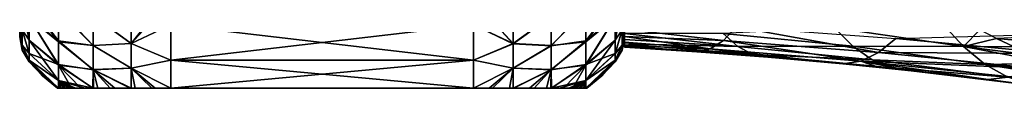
# Model space of a CAD drawing. Header units: metres. Extents: x 26 to 263, y -109 to 109.
# Tile 6 of 256: x 46.76 to 72.8, y -88.3 to -87.02. Entities that reach past the tile are written whole.
import ezdxf

# ---------------------------------------------------------------- set-up
doc = ezdxf.new("R2010")
doc.units = ezdxf.units.M
doc.layers.add('solid_500750', color=7, linetype='CONTINUOUS')

msp = doc.modelspace()

# ---------------------------------------------------------------- linework, layer by layer
at = {"layer": 'solid_500750'}
for points in [[(46.825184, -86.100449, -12.163285), (47.010601, -86.440231, -12.172522), (47.010601, -87.031418, -10.731895)], [(46.825184, -86.760963, -10.568678), (46.825184, -86.100449, -12.163285), (47.010601, -87.031418, -10.731895)], [(47.788795, -87.045441, -1.780846), (47.010601, -86.041283, -1.428629), (47.010601, -86.438553, -2.16349)], [(47.788795, -87.045441, -1.780846), (47.788795, -86.213692, -0.370962), (47.010601, -86.041283, -1.428629)], [(47.010601, -86.043388, -12.9072), (47.788795, -86.263443, -13.895333), (47.788795, -87.073563, -12.502111)], [(47.010601, -86.440231, -12.172522), (47.010601, -86.043388, -12.9072), (47.788795, -87.073563, -12.502111)], [(61.730698, -87.047089, -12.558091), (62.510601, -86.037811, -12.91666), (62.510601, -86.435806, -12.181485)], [(61.730698, -87.047089, -12.558091), (61.730698, -86.219017, -13.962914), (62.510601, -86.037811, -12.91666)], [(62.510601, -86.048042, -1.44011), (61.730698, -86.264931, -0.444035), (61.730698, -87.073166, -1.833656)], [(62.510601, -86.443932, -2.174389), (62.510601, -86.048042, -1.44011), (61.730698, -87.073166, -1.833656)], [(62.696014, -86.100449, -2.176126), (62.510601, -86.443932, -2.174389), (62.510601, -87.033394, -3.61347)], [(62.696014, -86.100449, -2.176126), (62.510601, -87.033394, -3.61347), (62.696014, -86.760963, -3.770733)], [(46.825184, -86.760963, -3.770733), (47.010601, -87.030487, -3.604707), (47.010601, -86.438553, -2.16349)], [(47.788795, -87.677925, -3.290656), (47.010601, -86.438553, -2.16349), (47.010601, -87.030487, -3.604707)], [(47.788795, -87.677925, -3.290656), (47.788795, -87.045441, -1.780846), (47.010601, -86.438553, -2.16349)], [(47.010601, -86.440231, -12.172522), (47.788795, -87.073563, -12.502111), (47.788795, -87.690041, -11.013042)], [(47.010601, -87.031418, -10.731895), (47.010601, -86.440231, -12.172522), (47.788795, -87.690041, -11.013042)], [(48.702442, -87.170189, -0.883924), (47.788795, -86.213692, -0.370962), (47.788795, -87.045441, -1.780846)], [(48.702442, -87.170189, -0.883924), (48.702442, -86.388512, 0.306525), (47.788795, -86.213692, -0.370962)], [(47.788795, -86.263443, -13.895333), (48.702442, -86.39566, -14.636278), (48.702442, -87.171486, -13.453241)], [(47.788795, -87.073563, -12.502111), (47.788795, -86.263443, -13.895333), (48.702442, -87.171486, -13.453241)], [(49.708447, -87.121803, -0.170404), (49.706978, -86.370819, 0.872309), (48.702442, -86.388512, 0.306525)], [(48.702442, -86.39566, -14.636278), (49.708607, -86.371056, -15.211586), (49.708447, -87.122452, -14.168008)], [(49.708447, -87.121803, -0.170404), (48.702442, -86.388512, 0.306525), (48.702442, -87.170189, -0.883924)], [(48.702442, -87.171486, -13.453241), (48.702442, -86.39566, -14.636278), (49.708447, -87.122452, -14.168008)], [(50.167454, -86.549828, 0.768959), (49.706978, -86.370819, 0.872309), (49.708447, -87.121803, -0.170404)], [(49.708447, -87.122452, -14.168008), (49.708607, -86.371056, -15.211586), (50.221989, -86.563576, -15.100433)], [(59.296432, -86.564552, -15.099869), (59.810947, -86.372299, -15.210865), (59.81068, -87.12664, -14.162348)], [(59.81068, -87.122963, -0.171369), (59.810547, -86.372108, 0.871565), (59.299637, -86.563477, 0.761081)], [(60.816822, -86.397034, 0.296473), (59.810547, -86.372108, 0.871565), (59.81068, -87.122963, -0.171369)], [(59.81068, -87.12664, -14.162348), (59.810947, -86.372299, -15.210865), (60.816822, -86.405823, -14.623981)], [(60.816822, -87.172134, -0.885544), (60.816822, -86.397034, 0.296473), (59.81068, -87.122963, -0.171369)], [(59.81068, -87.12664, -14.162348), (60.816822, -86.405823, -14.623981), (60.816822, -87.179749, -13.440667)], [(60.816822, -87.179749, -13.440667), (61.730698, -86.219017, -13.962914), (61.730698, -87.047089, -12.558091)], [(60.816822, -87.179749, -13.440667), (60.816822, -86.405823, -14.623981), (61.730698, -86.219017, -13.962914)], [(61.730698, -86.264931, -0.444035), (60.816822, -86.397034, 0.296473), (60.816822, -87.172134, -0.885544)], [(61.730698, -87.073166, -1.833656), (61.730698, -86.264931, -0.444035), (60.816822, -87.172134, -0.885544)], [(61.730698, -87.677422, -11.054129), (62.510601, -86.435806, -12.181485), (62.510601, -87.028877, -10.739528)], [(61.730698, -87.677422, -11.054129), (61.730698, -87.047089, -12.558091), (62.510601, -86.435806, -12.181485)], [(62.510601, -86.443932, -2.174389), (61.730698, -87.073166, -1.833656), (61.730698, -87.688774, -3.318687)], [(62.510601, -87.033394, -3.61347), (62.510601, -86.443932, -2.174389), (61.730698, -87.688774, -3.318687)], [(62.696014, -86.760963, -10.568678), (62.510601, -87.028877, -10.739528), (62.510601, -86.435806, -12.181485)], [(46.825184, -87.163887, -5.449035), (46.760601, -86.714844, -4.966379), (46.760601, -86.897446, -6.162923)], [(46.825184, -86.760963, -3.770733), (46.760601, -86.714844, -4.966379), (46.825184, -87.163887, -5.449035)], [(46.825184, -87.163887, -8.890376), (46.760601, -86.897545, -8.175459), (46.760601, -86.715263, -9.371068)], [(46.825184, -87.163887, -8.890376), (46.760601, -86.715263, -9.371068), (46.825184, -86.760963, -10.568678)], [(50.760601, -86.630127, 0.722599), (50.167454, -86.549828, 0.768959), (49.708447, -87.121803, -0.170404)], [(49.708447, -87.122452, -14.168008), (50.221989, -86.563576, -15.100433), (50.760601, -86.630127, -15.062011)], [(49.708447, -87.122452, -14.168008), (50.760601, -86.630127, -15.062011), (50.760601, -87.558327, -13.669705)], [(50.760601, -87.558327, -0.669705), (50.760601, -86.630127, 0.722599), (49.708447, -87.121803, -0.170404)], [(58.760601, -87.558327, -13.669705), (50.760601, -87.558327, -13.669705), (50.760601, -86.630127, -15.062011)], [(58.760601, -86.630127, -15.062011), (58.760601, -87.558327, -13.669705), (50.760601, -86.630127, -15.062011)], [(58.760601, -86.630127, 0.722599), (50.760601, -86.630127, 0.722599), (50.760601, -87.558327, -0.669705)], [(58.760601, -87.558327, -0.669705), (58.760601, -86.630127, 0.722599), (50.760601, -87.558327, -0.669705)], [(59.81068, -87.122963, -0.171369), (59.299637, -86.563477, 0.761081), (58.760601, -86.630127, 0.722599)], [(59.296432, -86.564552, -15.099869), (59.81068, -87.12664, -14.162348), (58.760601, -86.630127, -15.062011)], [(59.81068, -87.12664, -14.162348), (58.760601, -87.558327, -13.669705), (58.760601, -86.630127, -15.062011)], [(59.81068, -87.122963, -0.171369), (58.760601, -86.630127, 0.722599), (58.760601, -87.558327, -0.669705)], [(62.696014, -87.163887, -8.890376), (62.760601, -86.714058, -9.376745), (62.760601, -86.897232, -8.178748)], [(62.696014, -87.163887, -8.890376), (62.696014, -86.760963, -10.568678), (62.760601, -86.714058, -9.376745)], [(62.696014, -87.163887, -5.449035), (62.760601, -86.897713, -6.165643), (62.760601, -86.716072, -4.972167)], [(62.696014, -86.760963, -3.770733), (62.696014, -87.163887, -5.449035), (62.760601, -86.716072, -4.972167)], [(62.760601, -86.736198, -10.170782), (65.709015, -86.678398, -10.798705), (65.372047, -87.042465, -9.611998)], [(68.800232, -87.193153, -3.641772), (68.314766, -86.700951, -2.544373), (65.365837, -86.853897, -3.645382)], [(69.4757, -87.357841, -9.600748), (65.372047, -87.042465, -9.611998), (65.709015, -86.678398, -10.798705)], [(69.931938, -86.984337, -10.7875), (69.4757, -87.357841, -9.600748), (65.709015, -86.678398, -10.798705)], [(71.171516, -86.601257, -1.708361), (68.314766, -86.700951, -2.544373), (71.721977, -87.198853, -2.714556)], [(71.721977, -87.198853, -2.714556), (68.314766, -86.700951, -2.544373), (68.800232, -87.193153, -3.641772)], [(72.154221, -86.758537, -1.74747), (71.171516, -86.601257, -1.708361), (71.721977, -87.198853, -2.714556)], [(46.825184, -87.163887, -5.449035), (46.760601, -86.897446, -6.162923), (46.760601, -86.945755, -7.169705)], [(46.825184, -87.299301, -7.169705), (46.760601, -86.945755, -7.169705), (46.760601, -86.897545, -8.175459)], [(46.825184, -87.163887, -8.890376), (46.825184, -87.299301, -7.169705), (46.760601, -86.897545, -8.175459)], [(46.825184, -87.163887, -5.449035), (46.760601, -86.945755, -7.169705), (46.825184, -87.299301, -7.169705)], [(46.825184, -86.760963, -10.568678), (47.010601, -87.031418, -10.731895), (47.010601, -87.388008, -9.385226)], [(46.825184, -87.163887, -8.890376), (46.825184, -86.760963, -10.568678), (47.010601, -87.388008, -9.385226)], [(46.825184, -86.760963, -3.770733), (47.010601, -87.387611, -4.952176), (47.010601, -87.030487, -3.604707)], [(46.825184, -86.760963, -3.770733), (46.825184, -87.163887, -5.449035), (47.010601, -87.387611, -4.952176)], [(62.696014, -86.760963, -10.568678), (62.510601, -87.386841, -9.391089), (62.510601, -87.028877, -10.739528)], [(62.696014, -87.163887, -8.890376), (62.510601, -87.386841, -9.391089), (62.696014, -86.760963, -10.568678)], [(62.696014, -86.760963, -3.770733), (62.510601, -87.033394, -3.61347), (62.510601, -87.388779, -4.958035)], [(62.696014, -86.760963, -3.770733), (62.510601, -87.388779, -4.958035), (62.696014, -87.163887, -5.449035)], [(62.696014, -87.163887, -8.890376), (62.760601, -86.897232, -8.178748), (62.760601, -86.945755, -7.169705)], [(62.696014, -87.299301, -7.169705), (62.760601, -86.945755, -7.169705), (62.760601, -86.897713, -6.165643)], [(62.696014, -87.163887, -5.449035), (62.696014, -87.299301, -7.169705), (62.760601, -86.897713, -6.165643)], [(62.696014, -87.163887, -8.890376), (62.760601, -86.945755, -7.169705), (62.696014, -87.299301, -7.169705)], [(62.760601, -86.935822, -9.432458), (62.760601, -86.736198, -10.170782), (65.372047, -87.042465, -9.611998)], [(62.760601, -86.851784, -4.293646), (65.7537, -87.198792, -4.789905), (65.365837, -86.853897, -3.645382)], [(62.760601, -86.851784, -4.293646), (62.760601, -87.015579, -4.996745), (65.7537, -87.198792, -4.789905)], [(62.760601, -87.081154, -8.686648), (62.760601, -87.015579, -4.996745), (62.760601, -86.935822, -9.432458)], [(62.760601, -86.935822, -9.432458), (65.372047, -87.042465, -9.611998), (65.024826, -87.262497, -8.39288)], [(62.760601, -87.081154, -8.686648), (62.760601, -86.935822, -9.432458), (65.024826, -87.262497, -8.39288)], [(68.800232, -87.193153, -3.641772), (65.365837, -86.853897, -3.645382), (65.7537, -87.198792, -4.789905)], [(74.689148, -86.851837, -11.899037), (74.14016, -87.385651, -10.762787), (69.931938, -86.984337, -10.7875)], [(72.595863, -86.983879, -2.032632), (72.154221, -86.758537, -1.74747), (71.721977, -87.198853, -2.714556)], [(74.387627, -86.903587, -1.222764), (72.595863, -86.983879, -2.032632), (74.905525, -87.192375, -1.539015)], [(46.825184, -87.163887, -8.890376), (47.010601, -87.388008, -9.385226), (47.010601, -87.561523, -8.184918)], [(46.825184, -87.163887, -8.890376), (47.010601, -87.561523, -8.184918), (47.010601, -87.607185, -7.169705)], [(46.825184, -87.163887, -8.890376), (47.010601, -87.607185, -7.169705), (46.825184, -87.299301, -7.169705)], [(46.825184, -87.163887, -5.449035), (47.010601, -87.561424, -6.153444), (47.010601, -87.387611, -4.952176)], [(46.825184, -87.163887, -5.449035), (46.825184, -87.299301, -7.169705), (47.010601, -87.561424, -6.153444)], [(47.788795, -87.677925, -3.290656), (47.010601, -87.030487, -3.604707), (47.010601, -87.387611, -4.952176)], [(47.010601, -87.031418, -10.731895), (47.788795, -87.690041, -11.013042), (47.788795, -88.101784, -9.454893)], [(47.010601, -87.388008, -9.385226), (47.010601, -87.031418, -10.731895), (47.788795, -88.101784, -9.454893)], [(48.702442, -87.812042, -2.155229), (47.788795, -87.045441, -1.780846), (47.788795, -87.677925, -3.290656)], [(48.702442, -87.812042, -2.155229), (48.702442, -87.170189, -0.883924), (47.788795, -87.045441, -1.780846)], [(47.788795, -87.073563, -12.502111), (48.702442, -87.171486, -13.453241), (48.702442, -87.809311, -12.190441)], [(47.788795, -87.690041, -11.013042), (47.788795, -87.073563, -12.502111), (48.702442, -87.809311, -12.190441)], [(49.708447, -87.772041, -1.296549), (49.708447, -87.121803, -0.170404), (48.702442, -87.170189, -0.883924)], [(48.702442, -87.171486, -13.453241), (49.708447, -87.122452, -14.168008), (49.708447, -87.769791, -13.047258)], [(49.708447, -87.772041, -1.296549), (48.702442, -87.170189, -0.883924), (48.702442, -87.812042, -2.155229)], [(48.702442, -87.809311, -12.190441), (48.702442, -87.171486, -13.453241), (49.708447, -87.769791, -13.047258)], [(50.760601, -87.558327, -0.669705), (49.708447, -87.121803, -0.170404), (49.708447, -87.772041, -1.296549)], [(49.708447, -87.769791, -13.047258), (49.708447, -87.122452, -14.168008), (50.760601, -87.558327, -13.669705)], [(59.81068, -87.770027, -1.29164), (59.81068, -87.122963, -0.171369), (58.760601, -87.558327, -0.669705)], [(59.81068, -87.773941, -13.040119), (58.760601, -87.558327, -13.669705), (59.81068, -87.12664, -14.162348)], [(60.816822, -87.172134, -0.885544), (59.81068, -87.122963, -0.171369), (59.81068, -87.770027, -1.29164)], [(59.81068, -87.773941, -13.040119), (59.81068, -87.12664, -14.162348), (60.816822, -87.179749, -13.440667)], [(60.816822, -87.809479, -2.14718), (60.816822, -87.172134, -0.885544), (59.81068, -87.770027, -1.29164)], [(59.81068, -87.773941, -13.040119), (60.816822, -87.179749, -13.440667), (60.816822, -87.815742, -12.177854)], [(60.816822, -87.815742, -12.177854), (61.730698, -87.047089, -12.558091), (61.730698, -87.677422, -11.054129)], [(60.816822, -87.815742, -12.177854), (60.816822, -87.179749, -13.440667), (61.730698, -87.047089, -12.558091)], [(61.730698, -87.073166, -1.833656), (60.816822, -87.172134, -0.885544), (60.816822, -87.809479, -2.14718)], [(61.730698, -87.688774, -3.318687), (61.730698, -87.073166, -1.833656), (60.816822, -87.809479, -2.14718)], [(61.730698, -87.677422, -11.054129), (62.510601, -87.028877, -10.739528), (62.510601, -87.386841, -9.391089)], [(62.510601, -87.033394, -3.61347), (61.730698, -87.688774, -3.318687), (61.730698, -88.100754, -4.872575)], [(62.510601, -87.388779, -4.958035), (62.510601, -87.033394, -3.61347), (61.730698, -88.100754, -4.872575)], [(62.696014, -87.163887, -5.449035), (62.510601, -87.561676, -6.156193), (62.510601, -87.607185, -7.169705)], [(62.696014, -87.163887, -5.449035), (62.510601, -87.607185, -7.169705), (62.696014, -87.299301, -7.169705)], [(62.696014, -87.163887, -8.890376), (62.510601, -87.561218, -8.188289), (62.510601, -87.386841, -9.391089)], [(62.696014, -87.163887, -8.890376), (62.696014, -87.299301, -7.169705), (62.510601, -87.561218, -8.188289)], [(62.696014, -87.163887, -5.449035), (62.510601, -87.388779, -4.958035), (62.510601, -87.561676, -6.156193)], [(62.760601, -87.015579, -4.996745), (62.760601, -87.129944, -5.707669), (65.7537, -87.198792, -4.789905)], [(62.760601, -87.081154, -8.686648), (62.760601, -87.129944, -5.707669), (62.760601, -87.015579, -4.996745)], [(62.760601, -87.173271, -7.929868), (62.760601, -87.129944, -5.707669), (62.760601, -87.081154, -8.686648)], [(62.760601, -87.173271, -7.929868), (62.760601, -87.081154, -8.686648), (65.024826, -87.262497, -8.39288)], [(62.760601, -87.129944, -5.707669), (66.150238, -87.408485, -5.964315), (65.7537, -87.198792, -4.789905)], [(62.760601, -87.129944, -5.707669), (62.760601, -87.195503, -6.429343), (66.150238, -87.408485, -5.964315)], [(62.760601, -87.173271, -7.929868), (62.760601, -87.195503, -6.429343), (62.760601, -87.129944, -5.707669)], [(62.760601, -87.173271, -7.929868), (64.672249, -87.33567, -7.15814), (62.760601, -87.212265, -7.161827)], [(62.760601, -87.173271, -7.929868), (65.024826, -87.262497, -8.39288), (64.672249, -87.33567, -7.15814)], [(62.760601, -87.173271, -7.929868), (62.760601, -87.212265, -7.161827), (62.760601, -87.195503, -6.429343)], [(62.760601, -87.195503, -6.429343), (62.760601, -87.212265, -7.161827), (66.150238, -87.408485, -5.964315)], [(62.760601, -87.212265, -7.161827), (64.672249, -87.33567, -7.15814), (66.150238, -87.408485, -5.964315)], [(69.005615, -87.583069, -8.382165), (65.024826, -87.262497, -8.39288), (65.372047, -87.042465, -9.611998)], [(69.4757, -87.357841, -9.600748), (69.005615, -87.583069, -8.382165), (65.372047, -87.042465, -9.611998)], [(69.303261, -87.549438, -4.78369), (68.800232, -87.193153, -3.641772), (65.7537, -87.198792, -4.789905)], [(69.303261, -87.549438, -4.78369), (65.7537, -87.198792, -4.789905), (66.150238, -87.408485, -5.964315)], [(72.298111, -87.671257, -3.771849), (68.800232, -87.193153, -3.641772), (69.303261, -87.549438, -4.78369)], [(71.721977, -87.198853, -2.714556), (68.800232, -87.193153, -3.641772), (72.298111, -87.671257, -3.771849)], [(74.14016, -87.385651, -10.762787), (69.4757, -87.357841, -9.600748), (69.931938, -86.984337, -10.7875)], [(73.060196, -87.207184, -2.330496), (72.595863, -86.983879, -2.032632), (71.721977, -87.198853, -2.714556)], [(74.037086, -87.635536, -2.952884), (71.721977, -87.198853, -2.714556), (72.298111, -87.671257, -3.771849)], [(73.540802, -87.424744, -2.637461), (73.060196, -87.207184, -2.330496), (71.721977, -87.198853, -2.714556)], [(74.037086, -87.635536, -2.952884), (73.540802, -87.424744, -2.637461), (71.721977, -87.198853, -2.714556)], [(74.905525, -87.192375, -1.539015), (72.595863, -86.983879, -2.032632), (73.060196, -87.207184, -2.330496)], [(46.825184, -87.299301, -7.169705), (47.010601, -87.607185, -7.169705), (47.010601, -87.561424, -6.153444)], [(47.788795, -88.099434, -4.872396), (47.010601, -87.387611, -4.952176), (47.010601, -87.561424, -6.153444)], [(47.788795, -88.099434, -4.872396), (47.788795, -87.677925, -3.290656), (47.010601, -87.387611, -4.952176)], [(47.010601, -87.561523, -8.184918), (47.010601, -87.388008, -9.385226), (47.788795, -88.101784, -9.454893)], [(61.730698, -88.098434, -9.478699), (62.510601, -87.386841, -9.391089), (62.510601, -87.561218, -8.188289)], [(61.730698, -88.098434, -9.478699), (61.730698, -87.677422, -11.054129), (62.510601, -87.386841, -9.391089)], [(62.510601, -87.561676, -6.156193), (62.510601, -87.388779, -4.958035), (61.730698, -88.100754, -4.872575)], [(62.696014, -87.299301, -7.169705), (62.510601, -87.607185, -7.169705), (62.510601, -87.561218, -8.188289)], [(65.024826, -87.262497, -8.39288), (66.550903, -87.480179, -7.153833), (64.672249, -87.33567, -7.15814)], [(64.672249, -87.33567, -7.15814), (66.550903, -87.480179, -7.153833), (66.150238, -87.408485, -5.964315)], [(65.024826, -87.262497, -8.39288), (68.527985, -87.657211, -7.148571), (66.550903, -87.480179, -7.153833)], [(69.005615, -87.583069, -8.382165), (68.527985, -87.657211, -7.148571), (65.024826, -87.262497, -8.39288)], [(69.817451, -87.766624, -5.955646), (66.150238, -87.408485, -5.964315), (66.550903, -87.480179, -7.153833)], [(69.817451, -87.766624, -5.955646), (69.303261, -87.549438, -4.78369), (66.150238, -87.408485, -5.964315)], [(68.527985, -87.657211, -7.148571), (69.817451, -87.766624, -5.955646), (66.550903, -87.480179, -7.153833)], [(73.566315, -87.769531, -9.579107), (69.005615, -87.583069, -8.382165), (69.4757, -87.357841, -9.600748)], [(74.14016, -87.385651, -10.762787), (73.566315, -87.769531, -9.579107), (69.4757, -87.357841, -9.600748)], [(47.785919, -88.300003, -6.496125), (47.010601, -87.561424, -6.153444), (47.010601, -87.607185, -7.169705)], [(47.785919, -88.300003, -6.496125), (47.788795, -88.099434, -4.872396), (47.010601, -87.561424, -6.153444)], [(47.010601, -87.561523, -8.184918), (47.788795, -88.101784, -9.454893), (47.786884, -88.300003, -7.856059)], [(47.010601, -87.561523, -8.184918), (47.786884, -88.300003, -7.856059), (47.78249, -88.300003, -7.796223)], [(47.760601, -88.300003, -7.169705), (47.010601, -87.561523, -8.184918), (47.78249, -88.300003, -7.796223)], [(47.36787, -87.972786, -7.169705), (47.010601, -87.607185, -7.169705), (47.010601, -87.561523, -8.184918)], [(47.760601, -88.300003, -7.169705), (47.36787, -87.972786, -7.169705), (47.010601, -87.561523, -8.184918)], [(47.777943, -88.300003, -6.612019), (47.010601, -87.607185, -7.169705), (47.36787, -87.972786, -7.169705)], [(47.777943, -88.300003, -6.612019), (47.785919, -88.300003, -6.496125), (47.010601, -87.607185, -7.169705)], [(48.691624, -88.300003, -3.489861), (47.788795, -87.677925, -3.290656), (47.788795, -88.099434, -4.872396)], [(48.691624, -88.300003, -3.489861), (48.702442, -87.812042, -2.155229), (47.788795, -87.677925, -3.290656)], [(47.788795, -87.690041, -11.013042), (48.702442, -87.809311, -12.190441), (48.701008, -88.300003, -10.864387)], [(47.788795, -87.690041, -11.013042), (48.701008, -88.300003, -10.864387), (48.379631, -88.300003, -10.280691)], [(48.13393, -88.300003, -9.654757), (47.788795, -87.690041, -11.013042), (48.379631, -88.300003, -10.280691)], [(48.13393, -88.300003, -9.654757), (47.788795, -88.101784, -9.454893), (47.788795, -87.690041, -11.013042)], [(49.708447, -87.769791, -13.047258), (50.760601, -87.558327, -13.669705), (50.760601, -88.300003, -12.169705)], [(50.760601, -88.300003, -2.169705), (50.760601, -87.558327, -0.669705), (49.708447, -87.772041, -1.296549)], [(58.760601, -88.300003, -12.169705), (50.760601, -88.300003, -12.169705), (50.760601, -87.558327, -13.669705)], [(58.760601, -87.558327, -13.669705), (58.760601, -88.300003, -12.169705), (50.760601, -87.558327, -13.669705)], [(58.760601, -87.558327, -0.669705), (50.760601, -87.558327, -0.669705), (50.760601, -88.300003, -2.169705)], [(58.760601, -87.558327, -0.669705), (50.760601, -88.300003, -2.169705), (58.760601, -88.300003, -2.169705)], [(59.81068, -87.773941, -13.040119), (58.760601, -88.300003, -12.169705), (58.760601, -87.558327, -13.669705)], [(59.81068, -87.770027, -1.29164), (58.760601, -87.558327, -0.669705), (58.760601, -88.300003, -2.169705)], [(60.827515, -88.300003, -10.852747), (60.816822, -87.815742, -12.177854), (61.730698, -87.677422, -11.054129)], [(61.730698, -87.688774, -3.318687), (60.816822, -87.809479, -2.14718), (60.818211, -88.300003, -3.471978)], [(61.730698, -87.688774, -3.318687), (60.818211, -88.300003, -3.471978), (61.140152, -88.300003, -4.055672)], [(60.827515, -88.300003, -10.852747), (61.730698, -87.677422, -11.054129), (61.730698, -88.098434, -9.478699)], [(61.386269, -88.300003, -4.681614), (61.730698, -87.688774, -3.318687), (61.140152, -88.300003, -4.055672)], [(61.386269, -88.300003, -4.681614), (61.730698, -88.100754, -4.872575), (61.730698, -87.688774, -3.318687)], [(61.733891, -88.300003, -7.86145), (61.730698, -88.098434, -9.478699), (62.510601, -87.561218, -8.188289)], [(62.510601, -87.561676, -6.156193), (61.730698, -88.100754, -4.872575), (61.733047, -88.300003, -6.467082)], [(62.510601, -87.561676, -6.156193), (61.733047, -88.300003, -6.467082), (61.738655, -88.300003, -6.542459)], [(61.733891, -88.300003, -7.86145), (62.510601, -87.561218, -8.188289), (62.510601, -87.607185, -7.169705)], [(61.743248, -88.300003, -7.72752), (61.733891, -88.300003, -7.86145), (62.510601, -87.607185, -7.169705)], [(62.510601, -87.561676, -6.156193), (61.738655, -88.300003, -6.542459), (61.760601, -88.300003, -7.169705)], [(61.743248, -88.300003, -7.72752), (62.510601, -87.607185, -7.169705), (62.153332, -87.972786, -7.169705)], [(62.510601, -87.561676, -6.156193), (61.760601, -88.300003, -7.169705), (62.153332, -87.972786, -7.169705)], [(62.510601, -87.561676, -6.156193), (62.153332, -87.972786, -7.169705), (62.510601, -87.607185, -7.169705)], [(69.005615, -87.583069, -8.382165), (69.495888, -87.753242, -7.145722), (68.527985, -87.657211, -7.148571)], [(68.527985, -87.657211, -7.148571), (69.495888, -87.753242, -7.145722), (69.817451, -87.766624, -5.955646)], [(69.005615, -87.583069, -8.382165), (70.336594, -87.841667, -7.143103), (69.495888, -87.753242, -7.145722)], [(69.005615, -87.583069, -8.382165), (72.374748, -88.075432, -7.136191), (70.336594, -87.841667, -7.143103)], [(72.975174, -88.000389, -8.364657), (72.374748, -88.075432, -7.136191), (69.005615, -87.583069, -8.382165)], [(73.566315, -87.769531, -9.579107), (72.975174, -88.000389, -8.364657), (69.005615, -87.583069, -8.382165)], [(72.893158, -88.013687, -4.868499), (69.303261, -87.549438, -4.78369), (69.817451, -87.766624, -5.955646)], [(72.298111, -87.671257, -3.771849), (69.303261, -87.549438, -4.78369), (72.893158, -88.013687, -4.868499)], [(69.495888, -87.753242, -7.145722), (70.336594, -87.841667, -7.143103), (69.817451, -87.766624, -5.955646)], [(74.519485, -87.828842, -3.261703), (74.037086, -87.635536, -2.952884), (72.298111, -87.671257, -3.771849)], [(75.484497, -88.179726, -3.879506), (72.298111, -87.671257, -3.771849), (72.893158, -88.013687, -4.868499)], [(74.990753, -88.006599, -3.565097), (74.519485, -87.828842, -3.261703), (72.298111, -87.671257, -3.771849)], [(75.484497, -88.179726, -3.879506), (74.990753, -88.006599, -3.565097), (72.298111, -87.671257, -3.771849)], [(47.777943, -88.300003, -6.612019), (47.36787, -87.972786, -7.169705), (47.760601, -88.300003, -7.169705)], [(48.830769, -88.300003, -3.286618), (48.702442, -87.812042, -2.155229), (48.691624, -88.300003, -3.489861)], [(48.713787, -88.300003, -10.883842), (48.701008, -88.300003, -10.864387), (48.702442, -87.809311, -12.190441)], [(48.702442, -87.809311, -12.190441), (49.708447, -87.769791, -13.047258), (49.708527, -88.300003, -11.870331)], [(49.705738, -88.300003, -2.471993), (49.708447, -87.772041, -1.296549), (48.702442, -87.812042, -2.155229)], [(48.702442, -87.809311, -12.190441), (49.708527, -88.300003, -11.870331), (49.686707, -88.300003, -11.857272)], [(49.155083, -88.300003, -11.433236), (48.702442, -87.809311, -12.190441), (49.686707, -88.300003, -11.857272)], [(49.155083, -88.300003, -11.433236), (48.713787, -88.300003, -10.883842), (48.702442, -87.809311, -12.190441)], [(49.278076, -88.300003, -2.787472), (48.702442, -87.812042, -2.155229), (48.830769, -88.300003, -3.286618)], [(49.278076, -88.300003, -2.787472), (49.705738, -88.300003, -2.471993), (48.702442, -87.812042, -2.155229)], [(49.81192, -88.300003, -2.411981), (49.708447, -87.772041, -1.296549), (49.705738, -88.300003, -2.471993)], [(50.255093, -88.300003, -12.101536), (49.708447, -87.769791, -13.047258), (50.760601, -88.300003, -12.169705)], [(50.255093, -88.300003, -12.101536), (49.708527, -88.300003, -11.870331), (49.708447, -87.769791, -13.047258)], [(50.347229, -88.300003, -2.215456), (49.708447, -87.772041, -1.296549), (49.81192, -88.300003, -2.411981)], [(50.347229, -88.300003, -2.215456), (50.760601, -88.300003, -2.169705), (49.708447, -87.772041, -1.296549)], [(59.266155, -88.300003, -2.237878), (59.81068, -87.770027, -1.29164), (58.760601, -88.300003, -2.169705)], [(59.175686, -88.300003, -12.123587), (58.760601, -88.300003, -12.169705), (59.81068, -87.773941, -13.040119)], [(59.175686, -88.300003, -12.123587), (59.81068, -87.773941, -13.040119), (59.711327, -88.300003, -11.926373)], [(59.266155, -88.300003, -2.237878), (59.810608, -88.300003, -2.467852), (59.81068, -87.770027, -1.29164)], [(59.711327, -88.300003, -11.926373), (59.81068, -87.773941, -13.040119), (59.81329, -88.300003, -11.86874)], [(60.816822, -87.809479, -2.14718), (59.81068, -87.770027, -1.29164), (59.810608, -88.300003, -2.467852)], [(60.816822, -87.809479, -2.14718), (59.810608, -88.300003, -2.467852), (59.833843, -88.300003, -2.481739)], [(59.81329, -88.300003, -11.86874), (59.81068, -87.773941, -13.040119), (60.816822, -87.815742, -12.177854)], [(60.244499, -88.300003, -11.5507), (59.81329, -88.300003, -11.86874), (60.816822, -87.815742, -12.177854)], [(60.364784, -88.300003, -2.904818), (60.816822, -87.809479, -2.14718), (59.833843, -88.300003, -2.481739)], [(60.244499, -88.300003, -11.5507), (60.816822, -87.815742, -12.177854), (60.691105, -88.300003, -11.051878)], [(60.364784, -88.300003, -2.904818), (60.805809, -88.300003, -3.453132), (60.816822, -87.809479, -2.14718)], [(60.691105, -88.300003, -11.051878), (60.816822, -87.815742, -12.177854), (60.827515, -88.300003, -10.852747)], [(60.805809, -88.300003, -3.453132), (60.818211, -88.300003, -3.471978), (60.816822, -87.809479, -2.14718)], [(61.743248, -88.300003, -7.72752), (62.153332, -87.972786, -7.169705), (61.760601, -88.300003, -7.169705)], [(73.500183, -88.223106, -5.991961), (69.817451, -87.766624, -5.955646), (70.336594, -87.841667, -7.143103)], [(72.893158, -88.013687, -4.868499), (69.817451, -87.766624, -5.955646), (73.500183, -88.223106, -5.991961)], [(72.374748, -88.075432, -7.136191), (73.500183, -88.223106, -5.991961), (70.336594, -87.841667, -7.143103)], [(72.975174, -88.000389, -8.364657), (74.112579, -88.296539, -7.129671), (72.374748, -88.075432, -7.136191)], [(47.829849, -88.300003, -6.062174), (47.788795, -88.099434, -4.872396), (47.785919, -88.300003, -6.496125)], [(47.848034, -88.300003, -8.41206), (47.786884, -88.300003, -7.856059), (47.788795, -88.101784, -9.454893)], [(47.918468, -88.300003, -5.514203), (47.788795, -88.099434, -4.872396), (47.829849, -88.300003, -6.062174)], [(48.486584, -88.300003, -3.840894), (48.691624, -88.300003, -3.489861), (47.788795, -88.099434, -4.872396)], [(48.23402, -88.300003, -4.403401), (48.486584, -88.300003, -3.840894), (47.788795, -88.099434, -4.872396)], [(48.049622, -88.300003, -4.96277), (48.23402, -88.300003, -4.403401), (47.788795, -88.099434, -4.872396)], [(47.918468, -88.300003, -5.514203), (48.049622, -88.300003, -4.96277), (47.788795, -88.099434, -4.872396)], [(47.961452, -88.300003, -9.028729), (47.848034, -88.300003, -8.41206), (47.788795, -88.101784, -9.454893)], [(48.13393, -88.300003, -9.654757), (47.961452, -88.300003, -9.028729), (47.788795, -88.101784, -9.454893)], [(61.034824, -88.300003, -10.498113), (60.827515, -88.300003, -10.852747), (61.730698, -88.098434, -9.478699)], [(61.287197, -88.300003, -9.93596), (61.034824, -88.300003, -10.498113), (61.730698, -88.098434, -9.478699)], [(61.471542, -88.300003, -9.376764), (61.287197, -88.300003, -9.93596), (61.730698, -88.098434, -9.478699)], [(61.386269, -88.300003, -4.681614), (61.559177, -88.300003, -5.30818), (61.730698, -88.100754, -4.872575)], [(61.602692, -88.300003, -8.825405), (61.471542, -88.300003, -9.376764), (61.730698, -88.098434, -9.478699)], [(61.559177, -88.300003, -5.30818), (61.672928, -88.300003, -5.925705), (61.730698, -88.100754, -4.872575)], [(61.602692, -88.300003, -8.825405), (61.730698, -88.098434, -9.478699), (61.691322, -88.300003, -8.277431)], [(61.672928, -88.300003, -5.925705), (61.733047, -88.300003, -6.467082), (61.730698, -88.100754, -4.872575)], [(61.691322, -88.300003, -8.277431), (61.730698, -88.098434, -9.478699), (61.733891, -88.300003, -7.86145)], [(72.374748, -88.075432, -7.136191), (74.112579, -88.296539, -7.129671), (73.500183, -88.223106, -5.991961)], [(47.777943, -88.300003, -6.612019), (47.760601, -88.300003, -7.169705), (47.78249, -88.300003, -7.796223)], [(47.777943, -88.300003, -6.612019), (47.78249, -88.300003, -7.796223), (47.786884, -88.300003, -7.856059)], [(47.777943, -88.300003, -6.612019), (47.786884, -88.300003, -7.856059), (47.785919, -88.300003, -6.496125)], [(47.785919, -88.300003, -6.496125), (47.786884, -88.300003, -7.856059), (47.848034, -88.300003, -8.41206)], [(47.829849, -88.300003, -6.062174), (47.785919, -88.300003, -6.496125), (47.848034, -88.300003, -8.41206)], [(47.918468, -88.300003, -5.514203), (47.829849, -88.300003, -6.062174), (47.848034, -88.300003, -8.41206)], [(47.918468, -88.300003, -5.514203), (47.848034, -88.300003, -8.41206), (47.961452, -88.300003, -9.028729)], [(47.918468, -88.300003, -5.514203), (47.961452, -88.300003, -9.028729), (48.049622, -88.300003, -4.96277)], [(48.049622, -88.300003, -4.96277), (47.961452, -88.300003, -9.028729), (48.13393, -88.300003, -9.654757)], [(48.049622, -88.300003, -4.96277), (48.13393, -88.300003, -9.654757), (48.23402, -88.300003, -4.403401)], [(48.23402, -88.300003, -4.403401), (48.13393, -88.300003, -9.654757), (48.379631, -88.300003, -10.280691)], [(48.23402, -88.300003, -4.403401), (48.379631, -88.300003, -10.280691), (48.486584, -88.300003, -3.840894)], [(48.486584, -88.300003, -3.840894), (48.379631, -88.300003, -10.280691), (48.701008, -88.300003, -10.864387)], [(48.486584, -88.300003, -3.840894), (48.701008, -88.300003, -10.864387), (48.691624, -88.300003, -3.489861)], [(48.691624, -88.300003, -3.489861), (48.701008, -88.300003, -10.864387), (48.713787, -88.300003, -10.883842)], [(48.830769, -88.300003, -3.286618), (48.691624, -88.300003, -3.489861), (48.713787, -88.300003, -10.883842)], [(48.830769, -88.300003, -3.286618), (48.713787, -88.300003, -10.883842), (49.155083, -88.300003, -11.433236)], [(49.278076, -88.300003, -2.787472), (48.830769, -88.300003, -3.286618), (49.155083, -88.300003, -11.433236)], [(49.278076, -88.300003, -2.787472), (49.155083, -88.300003, -11.433236), (49.686707, -88.300003, -11.857272)], [(49.278076, -88.300003, -2.787472), (49.686707, -88.300003, -11.857272), (49.708527, -88.300003, -11.870331)], [(49.278076, -88.300003, -2.787472), (49.708527, -88.300003, -11.870331), (49.705738, -88.300003, -2.471993)], [(49.705738, -88.300003, -2.471993), (49.708527, -88.300003, -11.870331), (50.255093, -88.300003, -12.101536)], [(49.81192, -88.300003, -2.411981), (49.705738, -88.300003, -2.471993), (50.255093, -88.300003, -12.101536)], [(50.347229, -88.300003, -2.215456), (49.81192, -88.300003, -2.411981), (50.255093, -88.300003, -12.101536)], [(50.347229, -88.300003, -2.215456), (50.255093, -88.300003, -12.101536), (50.760601, -88.300003, -12.169705)], [(50.347229, -88.300003, -2.215456), (50.760601, -88.300003, -12.169705), (50.760601, -88.300003, -2.169705)], [(50.760601, -88.300003, -2.169705), (50.760601, -88.300003, -12.169705), (58.760601, -88.300003, -12.169705)], [(58.760601, -88.300003, -2.169705), (50.760601, -88.300003, -2.169705), (58.760601, -88.300003, -12.169705)], [(58.760601, -88.300003, -2.169705), (58.760601, -88.300003, -12.169705), (59.175686, -88.300003, -12.123587)], [(59.266155, -88.300003, -2.237878), (58.760601, -88.300003, -2.169705), (59.175686, -88.300003, -12.123587)], [(59.266155, -88.300003, -2.237878), (59.175686, -88.300003, -12.123587), (59.711327, -88.300003, -11.926373)], [(59.266155, -88.300003, -2.237878), (59.711327, -88.300003, -11.926373), (59.81329, -88.300003, -11.86874)], [(59.266155, -88.300003, -2.237878), (59.81329, -88.300003, -11.86874), (59.810608, -88.300003, -2.467852)], [(59.810608, -88.300003, -2.467852), (59.81329, -88.300003, -11.86874), (60.244499, -88.300003, -11.5507)], [(59.833843, -88.300003, -2.481739), (59.810608, -88.300003, -2.467852), (60.244499, -88.300003, -11.5507)], [(60.364784, -88.300003, -2.904818), (59.833843, -88.300003, -2.481739), (60.244499, -88.300003, -11.5507)], [(60.364784, -88.300003, -2.904818), (60.244499, -88.300003, -11.5507), (60.691105, -88.300003, -11.051878)], [(60.364784, -88.300003, -2.904818), (60.691105, -88.300003, -11.051878), (60.805809, -88.300003, -3.453132)], [(60.805809, -88.300003, -3.453132), (60.691105, -88.300003, -11.051878), (60.827515, -88.300003, -10.852747)], [(60.805809, -88.300003, -3.453132), (60.827515, -88.300003, -10.852747), (60.818211, -88.300003, -3.471978)], [(60.818211, -88.300003, -3.471978), (60.827515, -88.300003, -10.852747), (61.034824, -88.300003, -10.498113)], [(61.140152, -88.300003, -4.055672), (60.818211, -88.300003, -3.471978), (61.034824, -88.300003, -10.498113)], [(61.140152, -88.300003, -4.055672), (61.034824, -88.300003, -10.498113), (61.287197, -88.300003, -9.93596)], [(61.386269, -88.300003, -4.681614), (61.140152, -88.300003, -4.055672), (61.287197, -88.300003, -9.93596)], [(61.386269, -88.300003, -4.681614), (61.287197, -88.300003, -9.93596), (61.471542, -88.300003, -9.376764)], [(61.386269, -88.300003, -4.681614), (61.471542, -88.300003, -9.376764), (61.559177, -88.300003, -5.30818)], [(61.559177, -88.300003, -5.30818), (61.471542, -88.300003, -9.376764), (61.602692, -88.300003, -8.825405)], [(61.559177, -88.300003, -5.30818), (61.602692, -88.300003, -8.825405), (61.672928, -88.300003, -5.925705)], [(61.672928, -88.300003, -5.925705), (61.602692, -88.300003, -8.825405), (61.691322, -88.300003, -8.277431)], [(61.672928, -88.300003, -5.925705), (61.691322, -88.300003, -8.277431), (61.733891, -88.300003, -7.86145)], [(61.672928, -88.300003, -5.925705), (61.733891, -88.300003, -7.86145), (61.733047, -88.300003, -6.467082)], [(61.733047, -88.300003, -6.467082), (61.733891, -88.300003, -7.86145), (61.743248, -88.300003, -7.72752)], [(61.738655, -88.300003, -6.542459), (61.733047, -88.300003, -6.467082), (61.743248, -88.300003, -7.72752)], [(61.738655, -88.300003, -6.542459), (61.743248, -88.300003, -7.72752), (61.760601, -88.300003, -7.169705)]]:
    msp.add_3dface(points, dxfattribs=at)

doc.saveas('drawing.dxf')
